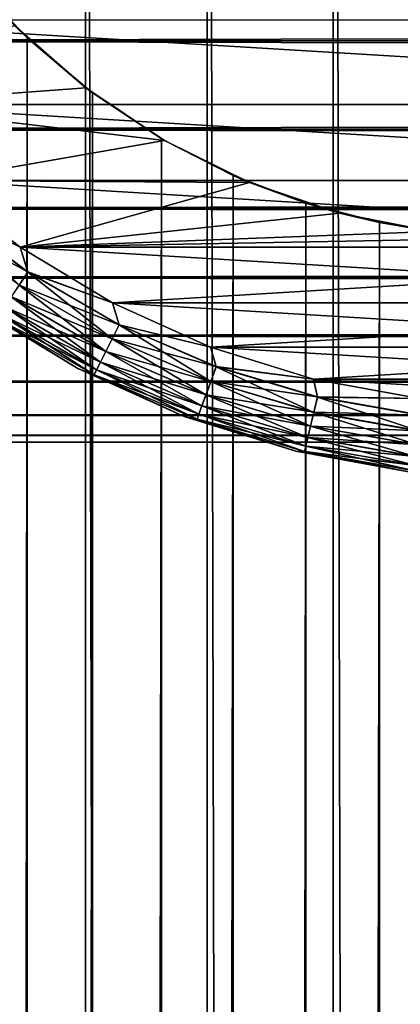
# Model space of a CAD drawing. Extents: x -265 to 265, y 0 to 747.
# Tile 183 of 256: x -256.82 to -251.7, y 699.94 to 713.18. Entities that reach past the tile are written whole.
import ezdxf

# ---------------------------------------------------------------- set-up
doc = ezdxf.new("R2010")
doc.units = 0
doc.header["$LTSCALE"] = 65.185185
for name, color, linetype in [('4', 7, 'CONTINUOUS'), ('51', 7, 'CONTINUOUS'), ('52', 7, 'CONTINUOUS'), ('57', 7, 'CONTINUOUS'), ('61', 7, 'CONTINUOUS'), ('62', 7, 'CONTINUOUS'), ('63', 7, 'CONTINUOUS'), ('67', 7, 'CONTINUOUS'), ('71', 7, 'CONTINUOUS')]:
    doc.layers.add(name, color=color, linetype=linetype)

msp = doc.modelspace()

# ---------------------------------------------------------------- linework, layer by layer
at = {"layer": '4', "color": 7, "linetype": 'CONTINUOUS'}
for points in [[(-263, 712.899, 17.213), (-263, 714.191, 16.432), (263, 712.899, 17.213), (-263, 712.899, 17.213)], [(263, 712.899, 17.213), (-263, 714.191, 16.432), (263, 714.191, 16.432), (263, 712.899, 17.213)], [(-263, 714.191, 38.568), (-263, 712.899, 37.787), (263, 714.191, 38.568), (-263, 714.191, 38.568)], [(263, 714.191, 38.568), (-263, 712.899, 37.787), (263, 712.899, 37.787), (263, 714.191, 38.568)], [(-263, 711.711, 18.144), (-263, 712.899, 17.213), (263, 711.711, 18.144), (-263, 711.711, 18.144)], [(263, 711.711, 18.144), (-263, 712.899, 17.213), (263, 712.899, 17.213), (263, 711.711, 18.144)], [(-263, 712.899, 37.787), (-263, 711.711, 36.856), (263, 712.899, 37.787), (-263, 712.899, 37.787)], [(263, 712.899, 37.787), (-263, 711.711, 36.856), (263, 711.711, 36.856), (263, 712.899, 37.787)], [(-263, 710.644, 19.211), (-263, 711.711, 18.144), (263, 710.644, 19.211), (-263, 710.644, 19.211)], [(263, 710.644, 19.211), (-263, 711.711, 18.144), (263, 711.711, 18.144), (263, 710.644, 19.211)], [(-263, 711.711, 36.856), (-263, 710.644, 35.789), (263, 711.711, 36.856), (-263, 711.711, 36.856)], [(263, 711.711, 36.856), (-263, 710.644, 35.789), (263, 710.644, 35.789), (263, 711.711, 36.856)], [(-263, 709.713, 20.399), (-263, 710.644, 19.211), (263, 709.713, 20.399), (-263, 709.713, 20.399)], [(263, 709.713, 20.399), (-263, 710.644, 19.211), (263, 710.644, 19.211), (263, 709.713, 20.399)], [(-263, 710.644, 35.789), (-263, 709.713, 34.601), (263, 710.644, 35.789), (-263, 710.644, 35.789)], [(263, 710.644, 35.789), (-263, 709.713, 34.601), (263, 709.713, 34.601), (263, 710.644, 35.789)], [(-263, 708.932, 21.691), (-263, 709.713, 20.399), (263, 708.932, 21.691), (-263, 708.932, 21.691)], [(263, 708.932, 21.691), (-263, 709.713, 20.399), (263, 709.713, 20.399), (263, 708.932, 21.691)], [(-263, 709.713, 34.601), (-263, 708.932, 33.309), (263, 709.713, 34.601), (-263, 709.713, 34.601)], [(263, 709.713, 34.601), (-263, 708.932, 33.309), (263, 708.932, 33.309), (263, 709.713, 34.601)], [(-263, 708.312, 23.067), (-263, 708.932, 21.691), (263, 708.312, 23.067), (-263, 708.312, 23.067)], [(263, 708.312, 23.067), (-263, 708.932, 21.691), (263, 708.932, 21.691), (263, 708.312, 23.067)], [(-263, 708.932, 33.309), (-263, 708.312, 31.933), (263, 708.932, 33.309), (-263, 708.932, 33.309)], [(263, 708.932, 33.309), (-263, 708.312, 31.933), (263, 708.312, 31.933), (263, 708.932, 33.309)], [(-263, 707.863, 24.509), (-263, 708.312, 23.067), (263, 707.863, 24.509), (-263, 707.863, 24.509)], [(263, 707.863, 24.509), (-263, 708.312, 23.067), (263, 708.312, 23.067), (263, 707.863, 24.509)], [(-263, 708.312, 31.933), (-263, 707.863, 30.491), (263, 708.312, 31.933), (-263, 708.312, 31.933)], [(263, 708.312, 31.933), (-263, 707.863, 30.491), (263, 707.863, 30.491), (263, 708.312, 31.933)], [(-263, 707.591, 25.993), (-263, 707.863, 24.509), (263, 707.591, 25.993), (-263, 707.591, 25.993)], [(263, 707.591, 25.993), (-263, 707.863, 24.509), (263, 707.863, 24.509), (263, 707.591, 25.993)], [(-263, 707.863, 30.491), (-263, 707.591, 29.007), (263, 707.863, 30.491), (-263, 707.863, 30.491)], [(263, 707.863, 30.491), (-263, 707.591, 29.007), (263, 707.591, 29.007), (263, 707.863, 30.491)], [(-263, 707.5, 27.5), (-263, 707.591, 25.993), (263, 707.5, 27.5), (-263, 707.5, 27.5)], [(263, 707.5, 27.5), (-263, 707.591, 25.993), (263, 707.591, 25.993), (263, 707.5, 27.5)], [(-263, 707.591, 29.007), (-263, 707.5, 27.5), (263, 707.591, 29.007), (-263, 707.591, 29.007)], [(263, 707.591, 29.007), (-263, 707.5, 27.5), (263, 707.5, 27.5), (263, 707.591, 29.007)]]:
    msp.add_3dface(points, dxfattribs=at)
at = {"layer": '51', "color": 7, "linetype": 'CONTINUOUS'}
for points in [[(-257.5, 1, 12.99), (-255.941, 1, 13.773), (-257.5, 739, 12.99), (-257.5, 1, 12.99)], [(-257.5, 739, 12.99), (-255.941, 1, 13.773), (-255.941, 739, 13.773), (-257.5, 739, 12.99)], [(-255.941, 1, 13.773), (-254.302, 1, 14.37), (-255.941, 739, 13.773), (-255.941, 1, 13.773)], [(-255.941, 739, 13.773), (-254.302, 1, 14.37), (-254.302, 739, 14.37), (-255.941, 739, 13.773)], [(-254.302, 1, 14.37), (-252.605, 1, 14.772), (-254.302, 739, 14.37), (-254.302, 1, 14.37)], [(-254.302, 739, 14.37), (-252.605, 1, 14.772), (-252.605, 739, 14.772), (-254.302, 739, 14.37)], [(-252.605, 1, 14.772), (-250.872, 1, 14.975), (-252.605, 739, 14.772), (-252.605, 1, 14.772)], [(-252.605, 739, 14.772), (-250.872, 1, 14.975), (-250.872, 739, 14.975), (-252.605, 739, 14.772)]]:
    msp.add_3dface(points, dxfattribs=at)
at = {"layer": '52', "color": 7, "linetype": 'CONTINUOUS'}
for points in [[(-257.519, 713.793, -12.98), (-256.724, 712.939, -13.409), (-257.519, 26.207, -12.98), (-257.519, 713.793, -12.98)], [(-257.519, 26.207, -12.98), (-256.724, 712.939, -13.409), (-256.724, 27.061, -13.409), (-257.519, 26.207, -12.98)], [(-256.724, 712.939, -13.409), (-255.847, 712.198, -13.813), (-256.724, 27.061, -13.409), (-256.724, 712.939, -13.409)], [(-256.724, 27.061, -13.409), (-255.847, 712.198, -13.813), (-255.847, 27.802, -13.814), (-256.724, 27.061, -13.409)], [(-255.847, 712.198, -13.813), (-254.916, 711.58, -14.171), (-255.847, 27.802, -13.814), (-255.847, 712.198, -13.813)], [(-255.847, 27.802, -13.814), (-254.916, 711.58, -14.171), (-254.916, 28.42, -14.171), (-255.847, 27.802, -13.814)], [(-254.916, 711.58, -14.171), (-253.954, 711.088, -14.47), (-254.916, 28.42, -14.171), (-254.916, 711.58, -14.171)], [(-254.916, 28.42, -14.171), (-253.954, 711.088, -14.47), (-253.954, 28.912, -14.47), (-254.916, 28.42, -14.171)], [(-253.954, 711.088, -14.47), (-252.974, 710.715, -14.702), (-253.954, 28.912, -14.47), (-253.954, 711.088, -14.47)], [(-253.954, 28.912, -14.47), (-252.974, 710.715, -14.702), (-252.974, 29.285, -14.702), (-253.954, 28.912, -14.47)], [(-252.974, 710.715, -14.702), (-251.985, 710.454, -14.868), (-252.974, 29.285, -14.702), (-252.974, 710.715, -14.702)], [(-252.974, 29.285, -14.702), (-251.985, 710.454, -14.868), (-251.985, 29.546, -14.868), (-252.974, 29.285, -14.702)], [(-251.985, 710.454, -14.868), (-250.993, 710.301, -14.967), (-251.985, 29.546, -14.868), (-251.985, 710.454, -14.868)], [(-251.985, 29.546, -14.868), (-250.993, 710.301, -14.967), (-250.993, 29.699, -14.967), (-251.985, 29.546, -14.868)]]:
    msp.add_3dface(points, dxfattribs=at)
at = {"layer": '57', "color": 7, "linetype": 'CONTINUOUS'}
for points in [[(-256.724, 712.939, -13.409), (-257.519, 713.793, -12.98), (-256.894, 713.106, -25), (-256.724, 712.939, -13.409)], [(-255.935, 712.265, -25), (-256.724, 712.939, -13.409), (-256.894, 713.106, -25), (-255.935, 712.265, -25)], [(-255.847, 712.198, -13.813), (-256.724, 712.939, -13.409), (-255.935, 712.265, -25), (-255.847, 712.198, -13.813)], [(-254.875, 711.556, -25), (-255.847, 712.198, -13.813), (-255.935, 712.265, -25), (-254.875, 711.556, -25)], [(-254.916, 711.58, -14.171), (-255.847, 712.198, -13.813), (-254.875, 711.556, -25), (-254.916, 711.58, -14.171)], [(-253.954, 711.088, -14.47), (-254.916, 711.58, -14.171), (-254.875, 711.556, -25), (-253.954, 711.088, -14.47)], [(-253.731, 710.992, -25), (-253.954, 711.088, -14.47), (-254.875, 711.556, -25), (-253.731, 710.992, -25)], [(-252.974, 710.715, -14.702), (-253.954, 711.088, -14.47), (-253.731, 710.992, -25), (-252.974, 710.715, -14.702)], [(-252.523, 710.582, -25), (-252.974, 710.715, -14.702), (-253.731, 710.992, -25), (-252.523, 710.582, -25)], [(-251.985, 710.454, -14.868), (-252.974, 710.715, -14.702), (-252.523, 710.582, -25), (-251.985, 710.454, -14.868)], [(-251.273, 710.333, -25), (-251.985, 710.454, -14.868), (-252.523, 710.582, -25), (-251.273, 710.333, -25)], [(-250.993, 710.301, -14.967), (-251.985, 710.454, -14.868), (-251.273, 710.333, -25), (-250.993, 710.301, -14.967)]]:
    msp.add_3dface(points, dxfattribs=at)
at = {"layer": '61', "color": 7, "linetype": 'CONTINUOUS'}
for points in [[(-255.935, 712.265, -25), (-256.894, 713.106, -25), (-258.982, 712.043, -25), (-255.935, 712.265, -25)], [(-254.875, 711.556, -25), (-255.935, 712.265, -25), (-258.982, 712.043, -25), (-254.875, 711.556, -25)], [(-257.957, 711.018, -25), (-254.875, 711.556, -25), (-258.982, 712.043, -25), (-257.957, 711.018, -25)], [(-253.731, 710.992, -25), (-254.875, 711.556, -25), (-257.957, 711.018, -25), (-253.731, 710.992, -25)], [(-256.817, 710.124, -25), (-253.731, 710.992, -25), (-257.957, 711.018, -25), (-256.817, 710.124, -25)], [(-252.523, 710.582, -25), (-253.731, 710.992, -25), (-256.817, 710.124, -25), (-252.523, 710.582, -25)], [(-251.273, 710.333, -25), (-252.523, 710.582, -25), (-256.817, 710.124, -25), (-251.273, 710.333, -25)], [(-250, 710.25, -25), (-251.273, 710.333, -25), (-256.817, 710.124, -25), (-250, 710.25, -25)], [(-250, 710.25, -25), (-256.817, 710.124, -25), (-243.183, 710.124, -25), (-250, 710.25, -25)], [(-256.817, 710.124, -25), (-255.577, 709.375, -25), (-243.183, 710.124, -25), (-256.817, 710.124, -25)], [(-243.183, 710.124, -25), (-255.577, 709.375, -25), (-244.423, 709.375, -25), (-243.183, 710.124, -25)], [(-255.577, 709.375, -25), (-254.255, 708.78, -25), (-244.423, 709.375, -25), (-255.577, 709.375, -25)], [(-244.423, 709.375, -25), (-254.255, 708.78, -25), (-245.745, 708.78, -25), (-244.423, 709.375, -25)], [(-254.255, 708.78, -25), (-252.872, 708.349, -25), (-245.745, 708.78, -25), (-254.255, 708.78, -25)], [(-245.745, 708.78, -25), (-252.872, 708.349, -25), (-247.128, 708.349, -25), (-245.745, 708.78, -25)], [(-252.872, 708.349, -25), (-251.446, 708.087, -25), (-247.128, 708.349, -25), (-252.872, 708.349, -25)]]:
    msp.add_3dface(points, dxfattribs=at)
at = {"layer": '62', "color": 7, "linetype": 'CONTINUOUS'}
for points in [[(-258.982, 712.043, -75), (-259.876, 713.183, -75), (-241.018, 712.043, -75), (-258.982, 712.043, -75)], [(-241.018, 712.043, -75), (-259.876, 713.183, -75), (-240.124, 713.183, -75), (-241.018, 712.043, -75)], [(-257.957, 711.018, -75), (-258.982, 712.043, -75), (-242.043, 711.018, -75), (-257.957, 711.018, -75)], [(-242.043, 711.018, -75), (-258.982, 712.043, -75), (-241.018, 712.043, -75), (-242.043, 711.018, -75)], [(-256.817, 710.124, -75), (-257.957, 711.018, -75), (-243.183, 710.124, -75), (-256.817, 710.124, -75)], [(-243.183, 710.124, -75), (-257.957, 711.018, -75), (-242.043, 711.018, -75), (-243.183, 710.124, -75)], [(-255.577, 709.375, -75), (-256.817, 710.124, -75), (-244.423, 709.375, -75), (-255.577, 709.375, -75)], [(-244.423, 709.375, -75), (-256.817, 710.124, -75), (-243.183, 710.124, -75), (-244.423, 709.375, -75)], [(-254.255, 708.78, -75), (-255.577, 709.375, -75), (-245.745, 708.78, -75), (-254.255, 708.78, -75)], [(-245.745, 708.78, -75), (-255.577, 709.375, -75), (-244.423, 709.375, -75), (-245.745, 708.78, -75)], [(-252.872, 708.349, -75), (-254.255, 708.78, -75), (-247.128, 708.349, -75), (-252.872, 708.349, -75)], [(-247.128, 708.349, -75), (-254.255, 708.78, -75), (-245.745, 708.78, -75), (-247.128, 708.349, -75)], [(-251.446, 708.087, -75), (-252.872, 708.349, -75), (-248.554, 708.087, -75), (-251.446, 708.087, -75)], [(-248.554, 708.087, -75), (-252.872, 708.349, -75), (-247.128, 708.349, -75), (-248.554, 708.087, -75)]]:
    msp.add_3dface(points, dxfattribs=at)
at = {"layer": '63', "color": 7, "linetype": 'CONTINUOUS'}
for points in [[(-257.385, 709.301, -74), (-256.041, 708.489, -74), (-257.385, 709.301, -26), (-257.385, 709.301, -74)], [(-257.385, 709.301, -26), (-256.041, 708.489, -74), (-256.041, 708.489, -26), (-257.385, 709.301, -26)], [(-256.041, 708.489, -74), (-254.61, 707.845, -74), (-256.041, 708.489, -26), (-256.041, 708.489, -74)], [(-256.041, 708.489, -26), (-254.61, 707.845, -74), (-254.61, 707.845, -26), (-256.041, 708.489, -26)], [(-254.61, 707.845, -74), (-253.111, 707.378, -74), (-254.61, 707.845, -26), (-254.61, 707.845, -74)], [(-254.61, 707.845, -26), (-253.111, 707.378, -74), (-253.111, 707.378, -26), (-254.61, 707.845, -26)], [(-253.111, 707.378, -74), (-251.567, 707.095, -74), (-253.111, 707.378, -26), (-253.111, 707.378, -74)], [(-253.111, 707.378, -26), (-251.567, 707.095, -74), (-251.567, 707.095, -26), (-253.111, 707.378, -26)]]:
    msp.add_3dface(points, dxfattribs=at)
at = {"layer": '67', "color": 7, "linetype": 'CONTINUOUS'}
for points in [[(-257.957, 711.018, -75), (-256.817, 710.124, -75), (-257.856, 710.638, -74.975), (-257.957, 711.018, -75)], [(-257.856, 710.638, -74.975), (-256.716, 709.789, -74.975), (-257.992, 710.476, -74.901), (-257.856, 710.638, -74.975)], [(-257.856, 710.638, -74.975), (-256.817, 710.124, -75), (-256.716, 709.789, -74.975), (-257.856, 710.638, -74.975)], [(-257.992, 710.476, -74.901), (-256.716, 709.789, -74.975), (-256.832, 709.612, -74.901), (-257.992, 710.476, -74.901)], [(-256.817, 710.124, -75), (-255.577, 709.375, -75), (-256.716, 709.789, -74.975), (-256.817, 710.124, -75)], [(-256.716, 709.789, -74.975), (-255.485, 709.079, -74.975), (-256.832, 709.612, -74.901), (-256.716, 709.789, -74.975)], [(-256.716, 709.789, -74.975), (-255.577, 709.375, -75), (-255.485, 709.079, -74.975), (-256.716, 709.789, -74.975)], [(-256.832, 709.612, -74.901), (-255.58, 708.889, -74.901), (-256.936, 709.454, -74.782), (-256.832, 709.612, -74.901)], [(-256.832, 709.612, -74.901), (-255.485, 709.079, -74.975), (-255.58, 708.889, -74.901), (-256.832, 709.612, -74.901)], [(-256.936, 709.454, -74.782), (-255.665, 708.72, -74.782), (-257.024, 709.321, -74.624), (-256.936, 709.454, -74.782)], [(-256.936, 709.454, -74.782), (-255.58, 708.889, -74.901), (-255.665, 708.72, -74.782), (-256.936, 709.454, -74.782)], [(-257.024, 709.321, -74.624), (-255.736, 708.578, -74.624), (-257.089, 709.221, -74.434), (-257.024, 709.321, -74.624)], [(-257.024, 709.321, -74.624), (-255.665, 708.72, -74.782), (-255.736, 708.578, -74.624), (-257.024, 709.321, -74.624)], [(-255.577, 709.375, -75), (-254.255, 708.78, -75), (-255.485, 709.079, -74.975), (-255.577, 709.375, -75)], [(-256.041, 708.489, -74), (-257.385, 709.301, -74), (-257.13, 709.16, -74.223), (-256.041, 708.489, -74)], [(-257.089, 709.221, -74.434), (-255.79, 708.471, -74.434), (-257.13, 709.16, -74.223), (-257.089, 709.221, -74.434)], [(-257.089, 709.221, -74.434), (-255.736, 708.578, -74.624), (-255.79, 708.471, -74.434), (-257.089, 709.221, -74.434)], [(-256.041, 708.489, -74), (-257.13, 709.16, -74.223), (-255.823, 708.405, -74.223), (-256.041, 708.489, -74)], [(-257.13, 709.16, -74.223), (-255.79, 708.471, -74.434), (-255.823, 708.405, -74.223), (-257.13, 709.16, -74.223)], [(-255.485, 709.079, -74.975), (-254.18, 708.516, -74.975), (-255.58, 708.889, -74.901), (-255.485, 709.079, -74.975)], [(-255.485, 709.079, -74.975), (-254.255, 708.78, -75), (-254.18, 708.516, -74.975), (-255.485, 709.079, -74.975)], [(-255.58, 708.889, -74.901), (-254.252, 708.317, -74.901), (-255.665, 708.72, -74.782), (-255.58, 708.889, -74.901)], [(-255.58, 708.889, -74.901), (-254.18, 708.516, -74.975), (-254.252, 708.317, -74.901), (-255.58, 708.889, -74.901)], [(-254.255, 708.78, -75), (-252.872, 708.349, -75), (-254.18, 708.516, -74.975), (-254.255, 708.78, -75)], [(-255.665, 708.72, -74.782), (-254.317, 708.138, -74.782), (-255.736, 708.578, -74.624), (-255.665, 708.72, -74.782)], [(-255.665, 708.72, -74.782), (-254.252, 708.317, -74.901), (-254.317, 708.138, -74.782), (-255.665, 708.72, -74.782)], [(-255.736, 708.578, -74.624), (-254.372, 707.989, -74.624), (-255.79, 708.471, -74.434), (-255.736, 708.578, -74.624)], [(-255.736, 708.578, -74.624), (-254.317, 708.138, -74.782), (-254.372, 707.989, -74.624), (-255.736, 708.578, -74.624)], [(-254.18, 708.516, -74.975), (-252.818, 708.108, -74.975), (-254.252, 708.317, -74.901), (-254.18, 708.516, -74.975)], [(-254.18, 708.516, -74.975), (-252.872, 708.349, -75), (-252.818, 708.108, -74.975), (-254.18, 708.516, -74.975)], [(-254.61, 707.845, -74), (-256.041, 708.489, -74), (-255.823, 708.405, -74.223), (-254.61, 707.845, -74)], [(-255.79, 708.471, -74.434), (-254.412, 707.877, -74.434), (-255.823, 708.405, -74.223), (-255.79, 708.471, -74.434)], [(-254.61, 707.845, -74), (-255.823, 708.405, -74.223), (-254.438, 707.808, -74.223), (-254.61, 707.845, -74)], [(-255.823, 708.405, -74.223), (-254.412, 707.877, -74.434), (-254.438, 707.808, -74.223), (-255.823, 708.405, -74.223)], [(-255.79, 708.471, -74.434), (-254.372, 707.989, -74.624), (-254.412, 707.877, -74.434), (-255.79, 708.471, -74.434)], [(-254.252, 708.317, -74.901), (-252.867, 707.902, -74.901), (-254.317, 708.138, -74.782), (-254.252, 708.317, -74.901)], [(-254.252, 708.317, -74.901), (-252.818, 708.108, -74.975), (-252.867, 707.902, -74.901), (-254.252, 708.317, -74.901)], [(-252.872, 708.349, -75), (-251.446, 708.087, -75), (-252.818, 708.108, -74.975), (-252.872, 708.349, -75)], [(-254.317, 708.138, -74.782), (-252.911, 707.717, -74.782), (-254.372, 707.989, -74.624), (-254.317, 708.138, -74.782)], [(-254.317, 708.138, -74.782), (-252.867, 707.902, -74.901), (-252.911, 707.717, -74.782), (-254.317, 708.138, -74.782)], [(-254.372, 707.989, -74.624), (-252.948, 707.563, -74.624), (-254.412, 707.877, -74.434), (-254.372, 707.989, -74.624)], [(-254.372, 707.989, -74.624), (-252.911, 707.717, -74.782), (-252.948, 707.563, -74.624), (-254.372, 707.989, -74.624)], [(-252.818, 708.108, -74.975), (-251.419, 707.861, -74.975), (-252.867, 707.902, -74.901), (-252.818, 708.108, -74.975)], [(-252.818, 708.108, -74.975), (-251.446, 708.087, -75), (-251.419, 707.861, -74.975), (-252.818, 708.108, -74.975)], [(-254.412, 707.877, -74.434), (-252.975, 707.447, -74.434), (-254.438, 707.808, -74.223), (-254.412, 707.877, -74.434)], [(-254.412, 707.877, -74.434), (-252.948, 707.563, -74.624), (-252.975, 707.447, -74.434), (-254.412, 707.877, -74.434)], [(-252.867, 707.902, -74.901), (-251.443, 707.651, -74.901), (-252.911, 707.717, -74.782), (-252.867, 707.902, -74.901)], [(-252.867, 707.902, -74.901), (-251.419, 707.861, -74.975), (-251.443, 707.651, -74.901), (-252.867, 707.902, -74.901)], [(-253.111, 707.378, -74), (-254.61, 707.845, -74), (-254.438, 707.808, -74.223), (-253.111, 707.378, -74)], [(-253.111, 707.378, -74), (-254.438, 707.808, -74.223), (-252.992, 707.375, -74.223), (-253.111, 707.378, -74)], [(-254.438, 707.808, -74.223), (-252.975, 707.447, -74.434), (-252.992, 707.375, -74.223), (-254.438, 707.808, -74.223)], [(-252.911, 707.717, -74.782), (-251.465, 707.462, -74.782), (-252.948, 707.563, -74.624), (-252.911, 707.717, -74.782)], [(-252.911, 707.717, -74.782), (-251.443, 707.651, -74.901), (-251.465, 707.462, -74.782), (-252.911, 707.717, -74.782)], [(-252.948, 707.563, -74.624), (-251.484, 707.305, -74.624), (-252.975, 707.447, -74.434), (-252.948, 707.563, -74.624)], [(-252.948, 707.563, -74.624), (-251.465, 707.462, -74.782), (-251.484, 707.305, -74.624), (-252.948, 707.563, -74.624)], [(-251.567, 707.095, -74), (-253.111, 707.378, -74), (-252.992, 707.375, -74.223), (-251.567, 707.095, -74)], [(-252.975, 707.447, -74.434), (-251.498, 707.186, -74.434), (-252.992, 707.375, -74.223), (-252.975, 707.447, -74.434)], [(-251.567, 707.095, -74), (-252.992, 707.375, -74.223), (-251.506, 707.113, -74.223), (-251.567, 707.095, -74)], [(-252.992, 707.375, -74.223), (-251.498, 707.186, -74.434), (-251.506, 707.113, -74.223), (-252.992, 707.375, -74.223)], [(-252.975, 707.447, -74.434), (-251.484, 707.305, -74.624), (-251.498, 707.186, -74.434), (-252.975, 707.447, -74.434)]]:
    msp.add_3dface(points, dxfattribs=at)
at = {"layer": '71', "color": 7, "linetype": 'CONTINUOUS'}
for points in [[(-256.817, 710.124, -25), (-257.957, 711.018, -25), (-257.856, 710.637, -25.025), (-256.817, 710.124, -25)], [(-256.716, 709.788, -25.025), (-256.817, 710.124, -25), (-257.856, 710.637, -25.025), (-256.716, 709.788, -25.025)], [(-256.716, 709.788, -25.025), (-257.856, 710.637, -25.025), (-256.833, 709.611, -25.099), (-256.716, 709.788, -25.025)], [(-255.577, 709.375, -25), (-256.817, 710.124, -25), (-256.716, 709.788, -25.025), (-255.577, 709.375, -25)], [(-255.58, 708.888, -25.099), (-256.716, 709.788, -25.025), (-256.833, 709.611, -25.099), (-255.58, 708.888, -25.099)], [(-255.485, 709.078, -25.025), (-255.577, 709.375, -25), (-256.716, 709.788, -25.025), (-255.485, 709.078, -25.025)], [(-255.485, 709.078, -25.025), (-256.716, 709.788, -25.025), (-255.58, 708.888, -25.099), (-255.485, 709.078, -25.025)], [(-255.666, 708.719, -25.218), (-256.833, 709.611, -25.099), (-256.937, 709.453, -25.218), (-255.666, 708.719, -25.218)], [(-255.58, 708.888, -25.099), (-256.833, 709.611, -25.099), (-255.666, 708.719, -25.218), (-255.58, 708.888, -25.099)], [(-255.737, 708.577, -25.377), (-256.937, 709.453, -25.218), (-257.024, 709.321, -25.377), (-255.737, 708.577, -25.377)], [(-255.666, 708.719, -25.218), (-256.937, 709.453, -25.218), (-255.737, 708.577, -25.377), (-255.666, 708.719, -25.218)], [(-255.79, 708.471, -25.567), (-257.024, 709.321, -25.377), (-257.089, 709.221, -25.567), (-255.79, 708.471, -25.567)], [(-255.737, 708.577, -25.377), (-257.024, 709.321, -25.377), (-255.79, 708.471, -25.567), (-255.737, 708.577, -25.377)], [(-254.255, 708.78, -25), (-255.577, 709.375, -25), (-255.485, 709.078, -25.025), (-254.255, 708.78, -25)], [(-257.385, 709.301, -26), (-256.041, 708.489, -26), (-257.13, 709.159, -25.779), (-257.385, 709.301, -26)], [(-255.823, 708.405, -25.779), (-257.089, 709.221, -25.567), (-257.13, 709.159, -25.779), (-255.823, 708.405, -25.779)], [(-255.79, 708.471, -25.567), (-257.089, 709.221, -25.567), (-255.823, 708.405, -25.779), (-255.79, 708.471, -25.567)], [(-256.041, 708.489, -26), (-255.823, 708.405, -25.779), (-257.13, 709.159, -25.779), (-256.041, 708.489, -26)], [(-254.253, 708.316, -25.099), (-255.485, 709.078, -25.025), (-255.58, 708.888, -25.099), (-254.253, 708.316, -25.099)], [(-254.18, 708.515, -25.025), (-254.255, 708.78, -25), (-255.485, 709.078, -25.025), (-254.18, 708.515, -25.025)], [(-254.18, 708.515, -25.025), (-255.485, 709.078, -25.025), (-254.253, 708.316, -25.099), (-254.18, 708.515, -25.025)], [(-254.318, 708.137, -25.218), (-255.58, 708.888, -25.099), (-255.666, 708.719, -25.218), (-254.318, 708.137, -25.218)], [(-254.253, 708.316, -25.099), (-255.58, 708.888, -25.099), (-254.318, 708.137, -25.218), (-254.253, 708.316, -25.099)], [(-252.872, 708.349, -25), (-254.255, 708.78, -25), (-254.18, 708.515, -25.025), (-252.872, 708.349, -25)], [(-254.372, 707.989, -25.377), (-255.666, 708.719, -25.218), (-255.737, 708.577, -25.377), (-254.372, 707.989, -25.377)], [(-254.318, 708.137, -25.218), (-255.666, 708.719, -25.218), (-254.372, 707.989, -25.377), (-254.318, 708.137, -25.218)], [(-254.413, 707.877, -25.567), (-255.737, 708.577, -25.377), (-255.79, 708.471, -25.567), (-254.413, 707.877, -25.567)], [(-254.372, 707.989, -25.377), (-255.737, 708.577, -25.377), (-254.413, 707.877, -25.567), (-254.372, 707.989, -25.377)], [(-252.867, 707.901, -25.099), (-254.18, 708.515, -25.025), (-254.253, 708.316, -25.099), (-252.867, 707.901, -25.099)], [(-252.819, 708.107, -25.025), (-252.872, 708.349, -25), (-254.18, 708.515, -25.025), (-252.819, 708.107, -25.025)], [(-252.819, 708.107, -25.025), (-254.18, 708.515, -25.025), (-252.867, 707.901, -25.099), (-252.819, 708.107, -25.025)], [(-256.041, 708.489, -26), (-254.61, 707.845, -26), (-255.823, 708.405, -25.779), (-256.041, 708.489, -26)], [(-254.438, 707.807, -25.779), (-255.79, 708.471, -25.567), (-255.823, 708.405, -25.779), (-254.438, 707.807, -25.779)], [(-254.61, 707.845, -26), (-254.438, 707.807, -25.779), (-255.823, 708.405, -25.779), (-254.61, 707.845, -26)], [(-254.413, 707.877, -25.567), (-255.79, 708.471, -25.567), (-254.438, 707.807, -25.779), (-254.413, 707.877, -25.567)], [(-252.911, 707.716, -25.218), (-254.253, 708.316, -25.099), (-254.318, 708.137, -25.218), (-252.911, 707.716, -25.218)], [(-252.867, 707.901, -25.099), (-254.253, 708.316, -25.099), (-252.911, 707.716, -25.218), (-252.867, 707.901, -25.099)], [(-251.446, 708.087, -25), (-252.872, 708.349, -25), (-252.819, 708.107, -25.025), (-251.446, 708.087, -25)], [(-252.948, 707.562, -25.377), (-254.318, 708.137, -25.218), (-254.372, 707.989, -25.377), (-252.948, 707.562, -25.377)], [(-252.911, 707.716, -25.218), (-254.318, 708.137, -25.218), (-252.948, 707.562, -25.377), (-252.911, 707.716, -25.218)], [(-252.975, 707.446, -25.567), (-254.372, 707.989, -25.377), (-254.413, 707.877, -25.567), (-252.975, 707.446, -25.567)], [(-252.948, 707.562, -25.377), (-254.372, 707.989, -25.377), (-252.975, 707.446, -25.567), (-252.948, 707.562, -25.377)], [(-251.444, 707.65, -25.099), (-252.819, 708.107, -25.025), (-252.867, 707.901, -25.099), (-251.444, 707.65, -25.099)], [(-251.419, 707.86, -25.025), (-251.446, 708.087, -25), (-252.819, 708.107, -25.025), (-251.419, 707.86, -25.025)], [(-251.419, 707.86, -25.025), (-252.819, 708.107, -25.025), (-251.444, 707.65, -25.099), (-251.419, 707.86, -25.025)], [(-252.992, 707.375, -25.779), (-254.413, 707.877, -25.567), (-254.438, 707.807, -25.779), (-252.992, 707.375, -25.779)], [(-252.975, 707.446, -25.567), (-254.413, 707.877, -25.567), (-252.992, 707.375, -25.779), (-252.975, 707.446, -25.567)], [(-251.466, 707.462, -25.218), (-252.867, 707.901, -25.099), (-252.911, 707.716, -25.218), (-251.466, 707.462, -25.218)], [(-251.444, 707.65, -25.099), (-252.867, 707.901, -25.099), (-251.466, 707.462, -25.218), (-251.444, 707.65, -25.099)], [(-254.61, 707.845, -26), (-253.111, 707.378, -26), (-254.438, 707.807, -25.779), (-254.61, 707.845, -26)], [(-253.111, 707.378, -26), (-252.992, 707.375, -25.779), (-254.438, 707.807, -25.779), (-253.111, 707.378, -26)], [(-251.484, 707.304, -25.377), (-252.911, 707.716, -25.218), (-252.948, 707.562, -25.377), (-251.484, 707.304, -25.377)], [(-251.466, 707.462, -25.218), (-252.911, 707.716, -25.218), (-251.484, 707.304, -25.377), (-251.466, 707.462, -25.218)], [(-251.498, 707.186, -25.567), (-252.948, 707.562, -25.377), (-252.975, 707.446, -25.567), (-251.498, 707.186, -25.567)], [(-251.484, 707.304, -25.377), (-252.948, 707.562, -25.377), (-251.498, 707.186, -25.567), (-251.484, 707.304, -25.377)], [(-253.111, 707.378, -26), (-251.567, 707.095, -26), (-252.992, 707.375, -25.779), (-253.111, 707.378, -26)], [(-251.506, 707.113, -25.779), (-252.975, 707.446, -25.567), (-252.992, 707.375, -25.779), (-251.506, 707.113, -25.779)], [(-251.567, 707.095, -26), (-251.506, 707.113, -25.779), (-252.992, 707.375, -25.779), (-251.567, 707.095, -26)], [(-251.498, 707.186, -25.567), (-252.975, 707.446, -25.567), (-251.506, 707.113, -25.779), (-251.498, 707.186, -25.567)]]:
    msp.add_3dface(points, dxfattribs=at)

doc.saveas('drawing.dxf')
